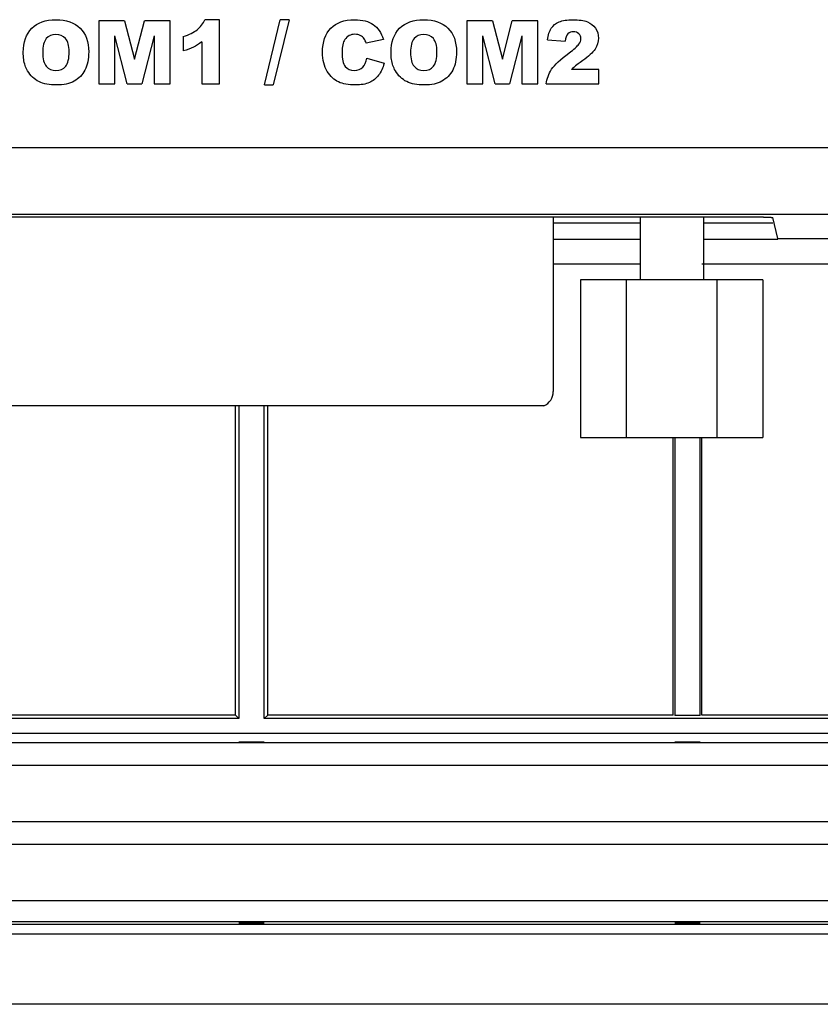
# Model space of a CAD drawing. Header units: millimetres. Extents: x 6863 to 7584, y 164 to 940.
# Tile 11 of 17: x 7386 to 7411, y 539 to 570. Entities that reach past the tile are written whole.
import ezdxf

# ---------------------------------------------------------------- set-up
doc = ezdxf.new("R2010")
doc.units = ezdxf.units.MM
doc.header["$LTSCALE"] = 32.67
doc.layers.get('0').update_dxf_attribs({"linetype": 'CONTINUOUS'})

msp = doc.modelspace()

# ---------------------------------------------------------------- linework, layer by layer
at = {"color": 0, "linetype": 'Continuous'}
for p, q in [((7392.109, 570.07), (7391.649, 570.07)), ((7392.109, 568.036), (7392.109, 570.07)), ((7393.532, 568.002), (7394.031, 570.07)), ((7394.315, 570.07), (7393.812, 568.002)), ((7394.315, 570.07), (7394.031, 570.07)), ((7388.296, 570.036), (7388.296, 568.036)), ((7389.108, 570.036), (7388.296, 570.036)), ((7389.108, 570.036), (7389.422, 568.819)), ((7389.422, 568.819), (7389.733, 570.036)), ((7390.546, 570.036), (7389.733, 570.036)), ((7390.546, 568.036), (7390.546, 570.036)), ((7400.749, 570.036), (7399.937, 570.036)), ((7399.937, 570.036), (7399.937, 568.036)), ((7400.749, 570.036), (7401.063, 568.819)), ((7401.063, 568.819), (7401.374, 570.036)), ((7402.187, 570.036), (7401.374, 570.036)), ((7402.187, 568.036), (7402.187, 570.036)), ((7389.191, 568.036), (7388.802, 569.561)), ((7388.802, 568.036), (7388.802, 569.561)), ((7390.04, 569.561), (7389.649, 568.036)), ((7390.04, 569.561), (7390.04, 568.036)), ((7390.963, 569.534), (7390.963, 569.079)), ((7397.297, 569.448), (7396.752, 569.327)), ((7400.832, 568.036), (7400.443, 569.561)), ((7400.443, 568.036), (7400.443, 569.561)), ((7401.681, 569.561), (7401.291, 568.036)), ((7401.681, 569.561), (7401.681, 568.036)), ((7402.491, 569.432), (7403.048, 569.387)), ((7391.547, 569.369), (7391.547, 568.036)), ((7396.775, 568.855), (7397.317, 568.691)), ((7404.117, 568.489), (7403.25, 568.489)), ((7404.117, 568.036), (7404.117, 568.489)), ((7388.296, 568.036), (7388.802, 568.036)), ((7389.191, 568.036), (7389.649, 568.036)), ((7390.04, 568.036), (7390.546, 568.036)), ((7391.547, 568.036), (7392.109, 568.036)), ((7393.532, 568.002), (7393.812, 568.002)), ((7399.937, 568.036), (7400.443, 568.036)), ((7400.832, 568.036), (7401.291, 568.036)), ((7401.681, 568.036), (7402.187, 568.036)), ((7402.45, 568.036), (7404.117, 568.036)), ((7370.592, 566.019), (7413.134, 566.019)), ((7370.592, 563.914), (7413.155, 563.914)), ((7409.327, 563.817), (7378.52, 563.817)), ((7402.674, 563.817), (7402.674, 558.294)), ((7405.424, 563.817), (7405.424, 561.836)), ((7407.424, 563.817), (7407.424, 561.836)), ((7402.674, 563.638), (7405.424, 563.638)), ((7407.424, 563.638), (7409.627, 563.638)), ((7409.782, 563.138), (7409.627, 563.801)), ((7402.674, 563.122), (7405.424, 563.122)), ((7407.424, 563.122), (7409.782, 563.122)), ((7409.782, 563.138), (7413.319, 563.138)), ((7402.674, 562.336), (7405.424, 562.336)), ((7407.381, 562.336), (7420.212, 562.336)), ((7409.307, 561.836), (7403.534, 561.836)), ((7403.534, 561.836), (7403.534, 556.836)), ((7404.977, 561.836), (7404.977, 556.836)), ((7407.864, 556.836), (7407.864, 561.836)), ((7409.307, 561.836), (7409.307, 556.836)), ((7402.374, 557.836), (7385.474, 557.836)), ((7392.612, 548.048), (7392.612, 557.836)), ((7392.724, 557.836), (7392.724, 547.936)), ((7393.524, 547.936), (7393.524, 557.836)), ((7393.635, 548.048), (7393.635, 557.836)), ((7403.534, 556.836), (7409.307, 556.836)), ((7406.466, 548.048), (7406.466, 556.836)), ((7406.524, 556.836), (7406.524, 548.029)), ((7407.324, 548.029), (7407.324, 556.836)), ((7407.381, 548.048), (7407.381, 556.836)), ((7392.724, 547.936), (7367.446, 547.936)), ((7392.612, 548.048), (7379.781, 548.048)), ((7392.724, 547.936), (7392.612, 548.048)), ((7393.635, 548.048), (7393.524, 547.936)), ((7420.324, 547.936), (7393.524, 547.936)), ((7406.466, 548.048), (7393.635, 548.048)), ((7407.324, 548.029), (7406.524, 548.029)), ((7420.212, 548.048), (7407.381, 548.048)), ((7365.842, 547.472), (7514.005, 547.472)), ((7532.674, 547.167), (7347.174, 547.167)), ((7392.724, 547.194), (7393.524, 547.194)), ((7406.524, 547.194), (7407.324, 547.194)), ((7347.174, 546.461), (7532.674, 546.461)), ((7532.674, 544.661), (7347.174, 544.661)), ((7347.174, 543.961), (7532.674, 543.961)), ((7532.674, 542.161), (7347.174, 542.161)), ((7345.924, 541.509), (7533.924, 541.509)), ((7533.924, 541.415), (7345.924, 541.415)), ((7392.724, 541.467), (7393.524, 541.467)), ((7406.524, 541.467), (7407.324, 541.467)), ((7533.924, 541.109), (7345.924, 541.109)), ((7533.924, 538.886), (7345.924, 538.886))]:
    msp.add_line(p, q, dxfattribs=at)
msp.add_arc((7402.174, 558.294), 0.5, 293.5782, 0, dxfattribs=at)
for points in [[(7386.171, 569.797), (7386.352, 569.979), (7386.606, 570.07), (7386.93, 570.07)], [(7386.93, 570.07), (7387.263, 570.07), (7387.52, 569.98), (7387.7, 569.802)], [(7391.404, 569.754), (7391.508, 569.838), (7391.589, 569.945), (7391.649, 570.07)], [(7395.634, 569.803), (7395.81, 569.98), (7396.06, 570.07), (7396.382, 570.07)], [(7396.382, 570.07), (7396.633, 570.07), (7396.831, 570.018), (7396.975, 569.917)], [(7397.812, 569.797), (7397.993, 569.979), (7398.247, 570.07), (7398.572, 570.07)], [(7398.572, 570.07), (7398.905, 570.07), (7399.161, 569.98), (7399.341, 569.802)], [(7402.857, 569.999), (7402.963, 570.046), (7403.109, 570.07), (7403.297, 570.07)], [(7403.297, 570.07), (7403.492, 570.07), (7403.644, 570.047), (7403.753, 570.003)], [(7385.898, 569.035), (7385.898, 569.361), (7385.988, 569.615), (7386.171, 569.797)], [(7387.7, 569.802), (7387.88, 569.623), (7387.97, 569.373), (7387.97, 569.051)], [(7390.963, 569.534), (7391.151, 569.594), (7391.299, 569.668), (7391.404, 569.754)], [(7395.371, 569.04), (7395.371, 569.372), (7395.458, 569.626), (7395.634, 569.803)], [(7396.975, 569.917), (7397.12, 569.815), (7397.226, 569.658), (7397.297, 569.448)], [(7397.539, 569.035), (7397.539, 569.361), (7397.629, 569.615), (7397.812, 569.797)], [(7399.341, 569.802), (7399.521, 569.623), (7399.611, 569.373), (7399.611, 569.051)], [(7402.491, 569.432), (7402.513, 569.587), (7402.553, 569.71), (7402.611, 569.798)], [(7402.611, 569.798), (7402.668, 569.885), (7402.75, 569.953), (7402.857, 569.999)], [(7403.753, 570.003), (7403.862, 569.958), (7403.947, 569.89), (7404.01, 569.797)], [(7404.01, 569.797), (7404.072, 569.705), (7404.104, 569.602), (7404.104, 569.488)], [(7386.629, 569.47), (7386.553, 569.381), (7386.516, 569.235), (7386.516, 569.032)], [(7386.929, 569.602), (7386.804, 569.602), (7386.704, 569.557), (7386.629, 569.47)], [(7387.237, 569.471), (7387.161, 569.559), (7387.059, 569.602), (7386.929, 569.602)], [(7387.352, 569.059), (7387.352, 569.248), (7387.314, 569.384), (7387.237, 569.471)], [(7396.074, 569.439), (7396.018, 569.354), (7395.99, 569.223), (7395.99, 569.044)], [(7396.397, 569.608), (7396.256, 569.608), (7396.149, 569.551), (7396.074, 569.439)], [(7396.564, 569.569), (7396.514, 569.594), (7396.458, 569.608), (7396.397, 569.608)], [(7396.691, 569.46), (7396.656, 569.507), (7396.614, 569.544), (7396.564, 569.569)], [(7396.752, 569.327), (7396.733, 569.387), (7396.712, 569.432), (7396.691, 569.46)], [(7398.27, 569.47), (7398.194, 569.381), (7398.157, 569.235), (7398.157, 569.032)], [(7398.57, 569.602), (7398.445, 569.602), (7398.345, 569.557), (7398.27, 569.47)], [(7398.879, 569.471), (7398.802, 569.559), (7398.7, 569.602), (7398.57, 569.602)], [(7398.993, 569.059), (7398.993, 569.248), (7398.955, 569.384), (7398.879, 569.471)], [(7403.138, 569.623), (7403.093, 569.578), (7403.063, 569.499), (7403.048, 569.387)], [(7403.312, 569.69), (7403.241, 569.69), (7403.183, 569.667), (7403.138, 569.623)], [(7403.482, 569.624), (7403.437, 569.668), (7403.381, 569.69), (7403.312, 569.69)], [(7403.481, 569.29), (7403.527, 569.353), (7403.55, 569.411), (7403.55, 569.469)], [(7403.55, 569.469), (7403.55, 569.529), (7403.527, 569.581), (7403.482, 569.624)], [(7404.104, 569.488), (7404.104, 569.365), (7404.067, 569.249), (7403.996, 569.138)], [(7391.283, 569.201), (7391.198, 569.158), (7391.091, 569.117), (7390.963, 569.079)], [(7391.547, 569.369), (7391.456, 569.3), (7391.367, 569.244), (7391.283, 569.201)], [(7403.169, 569.014), (7403.332, 569.134), (7403.435, 569.227), (7403.481, 569.29)], [(7403.996, 569.138), (7403.925, 569.027), (7403.795, 568.905), (7403.607, 568.773)], [(7385.913, 568.814), (7385.903, 568.883), (7385.898, 568.957), (7385.898, 569.035)], [(7386.035, 568.451), (7385.973, 568.555), (7385.933, 568.676), (7385.913, 568.814)], [(7386.516, 569.032), (7386.516, 568.83), (7386.553, 568.684), (7386.627, 568.597)], [(7387.243, 568.594), (7387.315, 568.68), (7387.352, 568.836), (7387.352, 569.059)], [(7387.97, 569.051), (7387.97, 568.817), (7387.93, 568.626), (7387.851, 568.476)], [(7395.521, 568.429), (7395.42, 568.589), (7395.371, 568.792), (7395.371, 569.04)], [(7395.99, 569.044), (7395.99, 568.823), (7396.023, 568.671), (7396.091, 568.588)], [(7396.643, 568.565), (7396.703, 568.631), (7396.748, 568.728), (7396.775, 568.855)], [(7397.554, 568.814), (7397.544, 568.883), (7397.539, 568.957), (7397.539, 569.035)], [(7397.676, 568.451), (7397.615, 568.555), (7397.574, 568.676), (7397.554, 568.814)], [(7398.157, 569.032), (7398.157, 568.83), (7398.194, 568.684), (7398.268, 568.597)], [(7398.884, 568.594), (7398.956, 568.68), (7398.993, 568.836), (7398.993, 569.059)], [(7399.611, 569.051), (7399.611, 568.817), (7399.572, 568.626), (7399.492, 568.476)], [(7402.623, 568.5), (7402.72, 568.645), (7402.902, 568.817), (7403.169, 569.014)], [(7386.627, 568.597), (7386.703, 568.508), (7386.805, 568.465), (7386.935, 568.465)], [(7386.935, 568.465), (7387.067, 568.465), (7387.169, 568.507), (7387.243, 568.594)], [(7396.091, 568.588), (7396.158, 568.507), (7396.252, 568.466), (7396.375, 568.466)], [(7396.375, 568.466), (7396.492, 568.466), (7396.583, 568.499), (7396.643, 568.565)], [(7397.317, 568.691), (7397.28, 568.538), (7397.222, 568.411), (7397.145, 568.311)], [(7398.268, 568.597), (7398.344, 568.508), (7398.446, 568.465), (7398.576, 568.465)], [(7398.576, 568.465), (7398.708, 568.465), (7398.81, 568.507), (7398.884, 568.594)], [(7402.45, 568.036), (7402.469, 568.2), (7402.527, 568.355), (7402.623, 568.5)], [(7403.382, 568.61), (7403.344, 568.579), (7403.3, 568.538), (7403.25, 568.489)], [(7403.607, 568.773), (7403.495, 568.695), (7403.42, 568.641), (7403.382, 568.61)], [(7386.394, 568.109), (7386.247, 568.181), (7386.127, 568.295), (7386.035, 568.451)], [(7387.851, 568.476), (7387.772, 568.325), (7387.659, 568.209), (7387.51, 568.126)], [(7395.877, 568.097), (7395.739, 568.159), (7395.621, 568.271), (7395.521, 568.429)], [(7397.145, 568.311), (7397.065, 568.208), (7396.969, 568.132), (7396.853, 568.08)], [(7398.035, 568.109), (7397.888, 568.181), (7397.768, 568.295), (7397.676, 568.451)], [(7399.492, 568.476), (7399.413, 568.325), (7399.3, 568.209), (7399.151, 568.126)], [(7386.955, 568.002), (7386.729, 568.002), (7386.542, 568.038), (7386.394, 568.109)], [(7387.51, 568.126), (7387.362, 568.043), (7387.176, 568.002), (7386.955, 568.002)], [(7396.411, 568.002), (7396.192, 568.002), (7396.015, 568.035), (7395.877, 568.097)], [(7396.853, 568.08), (7396.737, 568.028), (7396.589, 568.002), (7396.411, 568.002)], [(7398.596, 568.002), (7398.37, 568.002), (7398.183, 568.038), (7398.035, 568.109)], [(7399.151, 568.126), (7399.003, 568.043), (7398.817, 568.002), (7398.596, 568.002)]]:
    msp.add_open_spline(points, degree=3, dxfattribs=at)
msp.add_open_spline([(7409.327, 563.817), (7409.365, 563.817), (7409.42, 563.816), (7409.491, 563.814), (7409.536, 563.813), (7409.572, 563.81), (7409.601, 563.808), (7409.616, 563.805), (7409.627, 563.804), (7409.627, 563.801)], degree=3, knots=[0, 0, 0, 0, 0.378172, 0.550103, 0.700634, 0.824708, 0.917623, 0.97641, 1, 1, 1, 1], dxfattribs=at)

doc.saveas('drawing.dxf')
